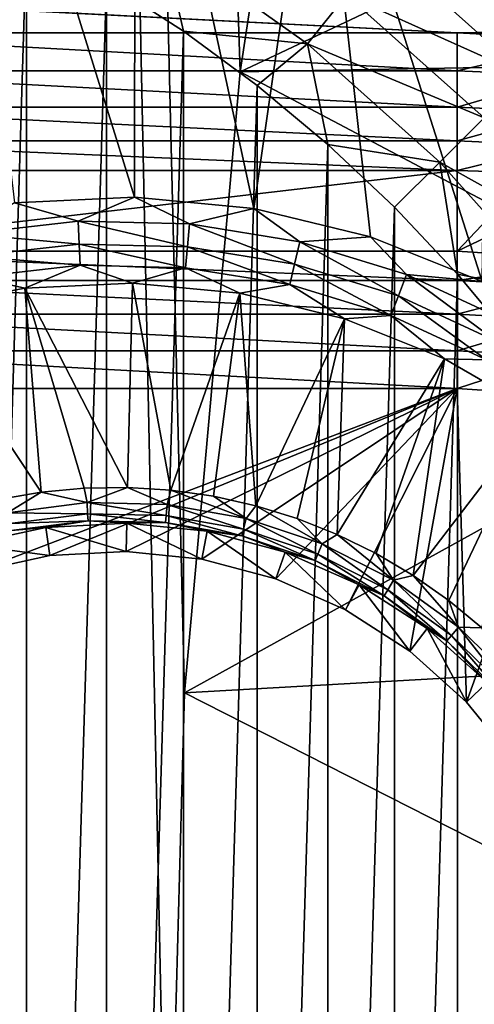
# Model space of a CAD drawing. Header units: millimetres. Extents: x -60 to 60, y -60 to 60.
# Tile 103 of 256: x -42.13 to -40.26, y 1.14 to 5.18. Entities that reach past the tile are written whole.
import ezdxf

# ---------------------------------------------------------------- set-up
doc = ezdxf.new("R2010")
doc.units = ezdxf.units.MM
doc.header["$LTSCALE"] = 81.481481
for name, color, linetype in [('128', 7, 'CONTINUOUS'), ('134', 7, 'CONTINUOUS'), ('149', 7, 'CONTINUOUS'), ('153', 7, 'CONTINUOUS'), ('20', 7, 'CONTINUOUS'), ('209', 7, 'CONTINUOUS'), ('21', 7, 'CONTINUOUS'), ('249', 7, 'CONTINUOUS'), ('257', 7, 'CONTINUOUS'), ('282', 7, 'CONTINUOUS'), ('3', 7, 'CONTINUOUS'), ('61', 7, 'CONTINUOUS'), ('62', 7, 'CONTINUOUS'), ('7', 7, 'CONTINUOUS'), ('71', 7, 'CONTINUOUS'), ('72', 7, 'CONTINUOUS'), ('87', 7, 'CONTINUOUS')]:
    doc.layers.add(name, color=color, linetype=linetype)

msp = doc.modelspace()

# ---------------------------------------------------------------- linework, layer by layer
at = {"layer": '128', "color": 7, "linetype": 'Continuous', "true_color": 0xf5f5f5}
for points in [[(-41.6637, 4.1027, 1.8536), (-42.106, 4.0817, 1.8536), (-41.6838, 3.2628, 1.0134), (-41.6637, 4.1027, 1.8536)], [(-41.5064, 3.2515, 1.0134), (-41.6637, 4.1027, 1.8536), (-41.6838, 3.2628, 1.0134), (-41.5064, 3.2515, 1.0134)], [(-41.2229, 4.0605, 1.8536), (-41.6637, 4.1027, 1.8536), (-41.5064, 3.2515, 1.0134), (-41.2229, 4.0605, 1.8536)], [(-42.106, 4.0817, 1.8536), (-42.5408, 3.9979, 1.8536), (-42.0384, 3.2434, 1.0134), (-42.106, 4.0817, 1.8536)], [(-41.6838, 3.2628, 1.0134), (-42.106, 4.0817, 1.8536), (-41.8615, 3.26, 1.0134), (-41.6838, 3.2628, 1.0134)], [(-41.8615, 3.26, 1.0134), (-42.106, 4.0817, 1.8536), (-42.0384, 3.2434, 1.0134), (-41.8615, 3.26, 1.0134)], [(-41.3305, 3.2264, 1.0134), (-41.2229, 4.0605, 1.8536), (-41.5064, 3.2515, 1.0134), (-41.3305, 3.2264, 1.0134)], [(-41.1571, 3.1876, 1.0134), (-41.2229, 4.0605, 1.8536), (-41.3305, 3.2264, 1.0134), (-41.1571, 3.1876, 1.0134)], [(-40.7926, 3.956, 1.8536), (-41.2229, 4.0605, 1.8536), (-41.1571, 3.1876, 1.0134), (-40.7926, 3.956, 1.8536)], [(-42.0384, 3.2434, 1.0134), (-42.5408, 3.9979, 1.8536), (-42.2135, 3.2129, 1.0134), (-42.0384, 3.2434, 1.0134)], [(-40.9872, 3.1353, 1.0134), (-40.7926, 3.956, 1.8536), (-41.1571, 3.1876, 1.0134), (-40.9872, 3.1353, 1.0134)], [(-40.822, 3.0698, 1.0134), (-40.7926, 3.956, 1.8536), (-40.9872, 3.1353, 1.0134), (-40.822, 3.0698, 1.0134)], [(-40.3815, 3.7914, 1.8536), (-40.7926, 3.956, 1.8536), (-40.822, 3.0698, 1.0134), (-40.3815, 3.7914, 1.8536)], [(-40.6624, 2.9915, 1.0134), (-40.3815, 3.7914, 1.8536), (-40.822, 3.0698, 1.0134), (-40.6624, 2.9915, 1.0134)], [(-40.5095, 2.901, 1.0134), (-40.3815, 3.7914, 1.8536), (-40.6624, 2.9915, 1.0134), (-40.5095, 2.901, 1.0134)], [(-39.9981, 3.5699, 1.8536), (-40.3815, 3.7914, 1.8536), (-40.5095, 2.901, 1.0134), (-39.9981, 3.5699, 1.8536)], [(-40.3641, 2.7987, 1.0134), (-39.9981, 3.5699, 1.8536), (-40.5095, 2.901, 1.0134), (-40.3641, 2.7987, 1.0134)], [(-40.2273, 2.6854, 1.0134), (-39.9981, 3.5699, 1.8536), (-40.3641, 2.7987, 1.0134), (-40.2273, 2.6854, 1.0134)]]:
    msp.add_3dface(points, dxfattribs=at)
at = {"layer": '134', "color": 7, "linetype": 'Continuous', "true_color": 0xf5f5f5}
for points in [[(-42.019, 3.0984, 0.6729), (-41.6901, 2.9994, -3.8), (-41.6873, 3.1165, 0.6729), (-42.019, 3.0984, 0.6729)], [(-41.6901, 2.9994, -3.8), (-41.3779, 2.9673, -3.8), (-41.6873, 3.1165, 0.6729), (-41.6901, 2.9994, -3.8)], [(-41.6873, 3.1165, 0.6729), (-41.3779, 2.9673, -3.8), (-41.3568, 3.0825, 0.6729), (-41.6873, 3.1165, 0.6729)], [(-42.3438, 3.0286, 0.6729), (-42.0035, 2.9823, -3.8), (-42.019, 3.0984, 0.6729), (-42.3438, 3.0286, 0.6729)], [(-42.0035, 2.9823, -3.8), (-41.6901, 2.9994, -3.8), (-42.019, 3.0984, 0.6729), (-42.0035, 2.9823, -3.8)], [(-41.3779, 2.9673, -3.8), (-41.0746, 2.8868, -3.8), (-41.3568, 3.0825, 0.6729), (-41.3779, 2.9673, -3.8)], [(-41.3568, 3.0825, 0.6729), (-41.0746, 2.8868, -3.8), (-41.0358, 2.9973, 0.6729), (-41.3568, 3.0825, 0.6729)], [(-42.3103, 2.9164, -3.8), (-42.0035, 2.9823, -3.8), (-42.3438, 3.0286, 0.6729), (-42.3103, 2.9164, -3.8)], [(-41.0746, 2.8868, -3.8), (-40.7876, 2.7598, -3.8), (-41.0358, 2.9973, 0.6729), (-41.0746, 2.8868, -3.8)], [(-41.0358, 2.9973, 0.6729), (-40.7876, 2.7598, -3.8), (-40.732, 2.8628, 0.6729), (-41.0358, 2.9973, 0.6729)], [(-40.7876, 2.7598, -3.8), (-40.524, 2.5894, -3.8), (-40.732, 2.8628, 0.6729), (-40.7876, 2.7598, -3.8)], [(-40.732, 2.8628, 0.6729), (-40.524, 2.5894, -3.8), (-40.4529, 2.6825, 0.6729), (-40.732, 2.8628, 0.6729)], [(-40.524, 2.5894, -3.8), (-40.2903, 2.3799, -3.8), (-40.4529, 2.6825, 0.6729), (-40.524, 2.5894, -3.8)], [(-40.4529, 2.6825, 0.6729), (-40.2903, 2.3799, -3.8), (-40.2056, 2.4607, 0.6729), (-40.4529, 2.6825, 0.6729)], [(-40.2903, 2.3799, -3.8), (-40.0923, 2.1365, -3.8), (-40.2056, 2.4607, 0.6729), (-40.2903, 2.3799, -3.8)]]:
    msp.add_3dface(points, dxfattribs=at)
at = {"layer": '149', "color": 7, "linetype": 'Continuous', "true_color": 0xf5f5f5}
for points in [[(-41.6552, 4.4561, 2), (-42.1479, 4.4327, 2), (-41.8869, 4.3563, 1.9904), (-41.6552, 4.4561, 2)], [(-41.4285, 4.3453, 1.9904), (-41.6552, 4.4561, 2), (-41.8869, 4.3563, 1.9904), (-41.4285, 4.3453, 1.9904)], [(-41.1642, 4.4091, 2), (-41.6552, 4.4561, 2), (-41.4285, 4.3453, 1.9904), (-41.1642, 4.4091, 2)], [(-41.8869, 4.3563, 1.9904), (-42.1479, 4.4327, 2), (-42.3426, 4.3047, 1.9904), (-41.8869, 4.3563, 1.9904)], [(-40.9759, 4.272, 1.9904), (-41.1642, 4.4091, 2), (-41.4285, 4.3453, 1.9904), (-40.9759, 4.272, 1.9904)], [(-40.6848, 4.2928, 2), (-41.1642, 4.4091, 2), (-40.9759, 4.272, 1.9904), (-40.6848, 4.2928, 2)], [(-41.8869, 4.3563, 1.9904), (-42.3426, 4.3047, 1.9904), (-41.8828, 4.2625, 1.9619), (-41.8869, 4.3563, 1.9904)], [(-41.4285, 4.3453, 1.9904), (-41.8869, 4.3563, 1.9904), (-41.4372, 4.2518, 1.9619), (-41.4285, 4.3453, 1.9904)], [(-41.4372, 4.2518, 1.9619), (-41.8869, 4.3563, 1.9904), (-41.8828, 4.2625, 1.9619), (-41.4372, 4.2518, 1.9619)], [(-40.9972, 4.1805, 1.9619), (-41.4285, 4.3453, 1.9904), (-41.4372, 4.2518, 1.9619), (-40.9972, 4.1805, 1.9619)], [(-40.9759, 4.272, 1.9904), (-41.4285, 4.3453, 1.9904), (-40.9972, 4.1805, 1.9619), (-40.9759, 4.272, 1.9904)], [(-41.8828, 4.2625, 1.9619), (-42.3426, 4.3047, 1.9904), (-42.3257, 4.2124, 1.9619), (-41.8828, 4.2625, 1.9619)], [(-40.5375, 4.1377, 1.9904), (-40.6848, 4.2928, 2), (-40.9759, 4.272, 1.9904), (-40.5375, 4.1377, 1.9904)], [(-40.2269, 4.1094, 2), (-40.6848, 4.2928, 2), (-40.5375, 4.1377, 1.9904), (-40.2269, 4.1094, 2)], [(-41.8828, 4.2625, 1.9619), (-42.3257, 4.2124, 1.9619), (-41.8789, 4.176, 1.9156), (-41.8828, 4.2625, 1.9619)], [(-41.4372, 4.2518, 1.9619), (-41.8828, 4.2625, 1.9619), (-41.4452, 4.1656, 1.9156), (-41.4372, 4.2518, 1.9619)], [(-41.4452, 4.1656, 1.9156), (-41.8828, 4.2625, 1.9619), (-41.8789, 4.176, 1.9156), (-41.4452, 4.1656, 1.9156)], [(-41.0168, 4.0963, 1.9156), (-41.4372, 4.2518, 1.9619), (-41.4452, 4.1656, 1.9156), (-41.0168, 4.0963, 1.9156)], [(-40.9972, 4.1805, 1.9619), (-41.4372, 4.2518, 1.9619), (-41.0168, 4.0963, 1.9156), (-40.9972, 4.1805, 1.9619)], [(-40.571, 4.05, 1.9619), (-40.9759, 4.272, 1.9904), (-40.9972, 4.1805, 1.9619), (-40.571, 4.05, 1.9619)], [(-40.5375, 4.1377, 1.9904), (-40.9759, 4.272, 1.9904), (-40.571, 4.05, 1.9619), (-40.5375, 4.1377, 1.9904)], [(-41.8789, 4.176, 1.9156), (-42.3257, 4.2124, 1.9619), (-42.3101, 4.1273, 1.9156), (-41.8789, 4.176, 1.9156)], [(-42.106, 4.0817, 1.8536), (-41.8789, 4.176, 1.9156), (-42.3101, 4.1273, 1.9156), (-42.106, 4.0817, 1.8536)], [(-42.106, 4.0817, 1.8536), (-41.6637, 4.1027, 1.8536), (-41.8789, 4.176, 1.9156), (-42.106, 4.0817, 1.8536)], [(-41.6637, 4.1027, 1.8536), (-41.4452, 4.1656, 1.9156), (-41.8789, 4.176, 1.9156), (-41.6637, 4.1027, 1.8536)], [(-40.6019, 3.9692, 1.9156), (-40.9972, 4.1805, 1.9619), (-41.0168, 4.0963, 1.9156), (-40.6019, 3.9692, 1.9156)], [(-40.571, 4.05, 1.9619), (-40.9972, 4.1805, 1.9619), (-40.6019, 3.9692, 1.9156), (-40.571, 4.05, 1.9619)], [(-42.5408, 3.9979, 1.8536), (-42.106, 4.0817, 1.8536), (-42.3101, 4.1273, 1.9156), (-42.5408, 3.9979, 1.8536)], [(-41.6637, 4.1027, 1.8536), (-41.2229, 4.0605, 1.8536), (-41.4452, 4.1656, 1.9156), (-41.6637, 4.1027, 1.8536)], [(-41.2229, 4.0605, 1.8536), (-41.0168, 4.0963, 1.9156), (-41.4452, 4.1656, 1.9156), (-41.2229, 4.0605, 1.8536)], [(-40.1666, 3.8627, 1.9619), (-40.5375, 4.1377, 1.9904), (-40.571, 4.05, 1.9619), (-40.1666, 3.8627, 1.9619)], [(-40.1214, 3.945, 1.9904), (-40.5375, 4.1377, 1.9904), (-40.1666, 3.8627, 1.9619), (-40.1214, 3.945, 1.9904)], [(-40.1214, 3.945, 1.9904), (-40.2269, 4.1094, 2), (-40.5375, 4.1377, 1.9904), (-40.1214, 3.945, 1.9904)], [(-41.2229, 4.0605, 1.8536), (-40.7926, 3.956, 1.8536), (-41.0168, 4.0963, 1.9156), (-41.2229, 4.0605, 1.8536)], [(-40.7926, 3.956, 1.8536), (-40.6019, 3.9692, 1.9156), (-41.0168, 4.0963, 1.9156), (-40.7926, 3.956, 1.8536)], [(-40.2082, 3.7869, 1.9156), (-40.571, 4.05, 1.9619), (-40.6019, 3.9692, 1.9156), (-40.2082, 3.7869, 1.9156)], [(-40.1666, 3.8627, 1.9619), (-40.571, 4.05, 1.9619), (-40.2082, 3.7869, 1.9156), (-40.1666, 3.8627, 1.9619)], [(-40.7926, 3.956, 1.8536), (-40.3815, 3.7914, 1.8536), (-40.6019, 3.9692, 1.9156), (-40.7926, 3.956, 1.8536)], [(-40.3815, 3.7914, 1.8536), (-40.2082, 3.7869, 1.9156), (-40.6019, 3.9692, 1.9156), (-40.3815, 3.7914, 1.8536)], [(-40.3815, 3.7914, 1.8536), (-39.9981, 3.5699, 1.8536), (-40.2082, 3.7869, 1.9156), (-40.3815, 3.7914, 1.8536)]]:
    msp.add_3dface(points, dxfattribs=at)
at = {"layer": '153', "color": 7, "linetype": 'Continuous', "true_color": 0xf5f5f5}
for points in [[(-42.0384, 3.2434, 1.0134), (-42.2135, 3.2129, 1.0134), (-42.1767, 3.1589, 0.9404), (-42.0384, 3.2434, 1.0134)], [(-42.0384, 3.2434, 1.0134), (-42.1767, 3.1589, 0.9404), (-41.85, 3.2002, 0.9404), (-42.0384, 3.2434, 1.0134)], [(-41.8615, 3.26, 1.0134), (-42.0384, 3.2434, 1.0134), (-41.85, 3.2002, 0.9404), (-41.8615, 3.26, 1.0134)], [(-41.6838, 3.2628, 1.0134), (-41.8615, 3.26, 1.0134), (-41.85, 3.2002, 0.9404), (-41.6838, 3.2628, 1.0134)], [(-41.6838, 3.2628, 1.0134), (-41.85, 3.2002, 0.9404), (-41.5208, 3.1923, 0.9404), (-41.6838, 3.2628, 1.0134)], [(-41.5064, 3.2515, 1.0134), (-41.6838, 3.2628, 1.0134), (-41.5208, 3.1923, 0.9404), (-41.5064, 3.2515, 1.0134)], [(-41.5064, 3.2515, 1.0134), (-41.5208, 3.1923, 0.9404), (-41.1965, 3.1355, 0.9404), (-41.5064, 3.2515, 1.0134)], [(-41.3305, 3.2264, 1.0134), (-41.5064, 3.2515, 1.0134), (-41.1965, 3.1355, 0.9404), (-41.3305, 3.2264, 1.0134)], [(-42.1767, 3.1589, 0.9404), (-41.8477, 3.1547, 0.8571), (-41.85, 3.2002, 0.9404), (-42.1767, 3.1589, 0.9404)], [(-41.85, 3.2002, 0.9404), (-41.5253, 3.147, 0.8571), (-41.5208, 3.1923, 0.9404), (-41.85, 3.2002, 0.9404)], [(-41.8477, 3.1547, 0.8571), (-41.5253, 3.147, 0.8571), (-41.85, 3.2002, 0.9404), (-41.8477, 3.1547, 0.8571)], [(-41.1571, 3.1876, 1.0134), (-41.3305, 3.2264, 1.0134), (-41.1965, 3.1355, 0.9404), (-41.1571, 3.1876, 1.0134)], [(-42.1676, 3.1143, 0.8571), (-41.8477, 3.1547, 0.8571), (-42.1767, 3.1589, 0.9404), (-42.1676, 3.1143, 0.8571)], [(-41.5253, 3.147, 0.8571), (-41.2077, 3.0913, 0.8571), (-41.5208, 3.1923, 0.9404), (-41.5253, 3.147, 0.8571)], [(-41.5208, 3.1923, 0.9404), (-41.2077, 3.0913, 0.8571), (-41.1965, 3.1355, 0.9404), (-41.5208, 3.1923, 0.9404)], [(-41.1571, 3.1876, 1.0134), (-41.1965, 3.1355, 0.9404), (-40.8843, 3.0309, 0.9404), (-41.1571, 3.1876, 1.0134)], [(-40.9872, 3.1353, 1.0134), (-41.1571, 3.1876, 1.0134), (-40.8843, 3.0309, 0.9404), (-40.9872, 3.1353, 1.0134)], [(-42.1676, 3.1143, 0.8571), (-41.8462, 3.1258, 0.7668), (-41.8477, 3.1547, 0.8571), (-42.1676, 3.1143, 0.8571)], [(-42.1618, 3.0859, 0.7668), (-41.8462, 3.1258, 0.7668), (-42.1676, 3.1143, 0.8571), (-42.1618, 3.0859, 0.7668)], [(-42.1618, 3.0859, 0.7668), (-42.019, 3.0984, 0.6729), (-41.8462, 3.1258, 0.7668), (-42.1618, 3.0859, 0.7668)], [(-42.019, 3.0984, 0.6729), (-41.6873, 3.1165, 0.6729), (-41.8462, 3.1258, 0.7668), (-42.019, 3.0984, 0.6729)], [(-41.8462, 3.1258, 0.7668), (-41.5282, 3.1182, 0.7668), (-41.8477, 3.1547, 0.8571), (-41.8462, 3.1258, 0.7668)], [(-41.8477, 3.1547, 0.8571), (-41.5282, 3.1182, 0.7668), (-41.5253, 3.147, 0.8571), (-41.8477, 3.1547, 0.8571)], [(-41.8462, 3.1258, 0.7668), (-41.6873, 3.1165, 0.6729), (-41.5282, 3.1182, 0.7668), (-41.8462, 3.1258, 0.7668)], [(-41.6873, 3.1165, 0.6729), (-41.3568, 3.0825, 0.6729), (-41.5282, 3.1182, 0.7668), (-41.6873, 3.1165, 0.6729)], [(-41.5282, 3.1182, 0.7668), (-41.2148, 3.0632, 0.7668), (-41.5253, 3.147, 0.8571), (-41.5282, 3.1182, 0.7668)], [(-41.5282, 3.1182, 0.7668), (-41.3568, 3.0825, 0.6729), (-41.2148, 3.0632, 0.7668), (-41.5282, 3.1182, 0.7668)], [(-41.5253, 3.147, 0.8571), (-41.2148, 3.0632, 0.7668), (-41.2077, 3.0913, 0.8571), (-41.5253, 3.147, 0.8571)], [(-41.2077, 3.0913, 0.8571), (-40.9019, 2.9889, 0.8571), (-41.1965, 3.1355, 0.9404), (-41.2077, 3.0913, 0.8571)], [(-41.1965, 3.1355, 0.9404), (-40.9019, 2.9889, 0.8571), (-40.8843, 3.0309, 0.9404), (-41.1965, 3.1355, 0.9404)], [(-40.822, 3.0698, 1.0134), (-40.9872, 3.1353, 1.0134), (-40.8843, 3.0309, 0.9404), (-40.822, 3.0698, 1.0134)], [(-42.3438, 3.0286, 0.6729), (-42.019, 3.0984, 0.6729), (-42.1618, 3.0859, 0.7668), (-42.3438, 3.0286, 0.6729)], [(-41.3568, 3.0825, 0.6729), (-41.0358, 2.9973, 0.6729), (-41.2148, 3.0632, 0.7668), (-41.3568, 3.0825, 0.6729)], [(-41.2148, 3.0632, 0.7668), (-40.9131, 2.9622, 0.7668), (-41.2077, 3.0913, 0.8571), (-41.2148, 3.0632, 0.7668)], [(-41.2077, 3.0913, 0.8571), (-40.9131, 2.9622, 0.7668), (-40.9019, 2.9889, 0.8571), (-41.2077, 3.0913, 0.8571)], [(-41.2148, 3.0632, 0.7668), (-41.0358, 2.9973, 0.6729), (-40.9131, 2.9622, 0.7668), (-41.2148, 3.0632, 0.7668)], [(-40.822, 3.0698, 1.0134), (-40.8843, 3.0309, 0.9404), (-40.5911, 2.881, 0.9404), (-40.822, 3.0698, 1.0134)], [(-40.6624, 2.9915, 1.0134), (-40.822, 3.0698, 1.0134), (-40.5911, 2.881, 0.9404), (-40.6624, 2.9915, 1.0134)], [(-41.0358, 2.9973, 0.6729), (-40.732, 2.8628, 0.6729), (-40.9131, 2.9622, 0.7668), (-41.0358, 2.9973, 0.6729)], [(-40.9019, 2.9889, 0.8571), (-40.6148, 2.8421, 0.8571), (-40.8843, 3.0309, 0.9404), (-40.9019, 2.9889, 0.8571)], [(-40.8843, 3.0309, 0.9404), (-40.6148, 2.8421, 0.8571), (-40.5911, 2.881, 0.9404), (-40.8843, 3.0309, 0.9404)], [(-40.9131, 2.9622, 0.7668), (-40.6299, 2.8173, 0.7668), (-40.9019, 2.9889, 0.8571), (-40.9131, 2.9622, 0.7668)], [(-40.9131, 2.9622, 0.7668), (-40.732, 2.8628, 0.6729), (-40.6299, 2.8173, 0.7668), (-40.9131, 2.9622, 0.7668)], [(-40.9019, 2.9889, 0.8571), (-40.6299, 2.8173, 0.7668), (-40.6148, 2.8421, 0.8571), (-40.9019, 2.9889, 0.8571)], [(-40.5095, 2.901, 1.0134), (-40.6624, 2.9915, 1.0134), (-40.5911, 2.881, 0.9404), (-40.5095, 2.901, 1.0134)], [(-40.6148, 2.8421, 0.8571), (-40.3528, 2.6541, 0.8571), (-40.5911, 2.881, 0.9404), (-40.6148, 2.8421, 0.8571)], [(-40.5095, 2.901, 1.0134), (-40.5911, 2.881, 0.9404), (-40.3236, 2.689, 0.9404), (-40.5095, 2.901, 1.0134)], [(-40.5911, 2.881, 0.9404), (-40.3528, 2.6541, 0.8571), (-40.3236, 2.689, 0.9404), (-40.5911, 2.881, 0.9404)], [(-40.3641, 2.7987, 1.0134), (-40.5095, 2.901, 1.0134), (-40.3236, 2.689, 0.9404), (-40.3641, 2.7987, 1.0134)], [(-40.732, 2.8628, 0.6729), (-40.4529, 2.6825, 0.6729), (-40.6299, 2.8173, 0.7668), (-40.732, 2.8628, 0.6729)], [(-40.6299, 2.8173, 0.7668), (-40.3714, 2.6319, 0.7668), (-40.6148, 2.8421, 0.8571), (-40.6299, 2.8173, 0.7668)], [(-40.6148, 2.8421, 0.8571), (-40.3714, 2.6319, 0.7668), (-40.3528, 2.6541, 0.8571), (-40.6148, 2.8421, 0.8571)], [(-40.6299, 2.8173, 0.7668), (-40.4529, 2.6825, 0.6729), (-40.3714, 2.6319, 0.7668), (-40.6299, 2.8173, 0.7668)], [(-40.2273, 2.6854, 1.0134), (-40.3641, 2.7987, 1.0134), (-40.3236, 2.689, 0.9404), (-40.2273, 2.6854, 1.0134)], [(-40.4529, 2.6825, 0.6729), (-40.2056, 2.4607, 0.6729), (-40.3714, 2.6319, 0.7668), (-40.4529, 2.6825, 0.6729)], [(-40.3528, 2.6541, 0.8571), (-40.1217, 2.4292, 0.8571), (-40.3236, 2.689, 0.9404), (-40.3528, 2.6541, 0.8571)], [(-40.3236, 2.689, 0.9404), (-40.1217, 2.4292, 0.8571), (-40.0876, 2.4593, 0.9404), (-40.3236, 2.689, 0.9404)], [(-40.2273, 2.6854, 1.0134), (-40.3236, 2.689, 0.9404), (-40.0876, 2.4593, 0.9404), (-40.2273, 2.6854, 1.0134)], [(-40.3714, 2.6319, 0.7668), (-40.1435, 2.41, 0.7668), (-40.3528, 2.6541, 0.8571), (-40.3714, 2.6319, 0.7668)], [(-40.3714, 2.6319, 0.7668), (-40.2056, 2.4607, 0.6729), (-40.1435, 2.41, 0.7668), (-40.3714, 2.6319, 0.7668)], [(-40.3528, 2.6541, 0.8571), (-40.1435, 2.41, 0.7668), (-40.1217, 2.4292, 0.8571), (-40.3528, 2.6541, 0.8571)]]:
    msp.add_3dface(points, dxfattribs=at)
at = {"layer": '20', "color": 7, "linetype": 'Continuous', "true_color": 0xf5f5f5}
for points in [[(-40.0233, 4.5554, -3.2343), (-40.3291, 4.2343, -3.5657), (-40.3291, 4.5657, -3.2343), (-40.0233, 4.5554, -3.2343)], [(-39.719, 4.5247, -3.2343), (-40.3291, 4.2343, -3.5657), (-40.0233, 4.5554, -3.2343), (-39.719, 4.5247, -3.2343)], [(-39.7633, 4.1963, -3.5657), (-40.3291, 4.2343, -3.5657), (-39.719, 4.5247, -3.2343), (-39.7633, 4.1963, -3.5657)]]:
    msp.add_3dface(points, dxfattribs=at)
at = {"layer": '209', "color": 151, "linetype": 'Continuous', "true_color": 0x7dbfed}
for points in [[(-41.4491, 2.4187, 28.5), (-41.2209, 4.9712, 28.5), (-42.3223, 38.1068, 28.5), (-41.4491, 2.4187, 28.5)], [(-41.2209, 4.9712, 28.5), (-40.8356, 7.505, 28.5), (-42.3223, 38.1068, 28.5), (-41.2209, 4.9712, 28.5)], [(-41.5193, -0.1431, 28.5), (-41.4491, 2.4187, 28.5), (-42.3223, 38.1068, 28.5), (-41.5193, -0.1431, 28.5)], [(-42.3223, -38.1068, 28.5), (-41.5193, -0.1431, 28.5), (-42.3223, 38.1068, 28.5), (-42.3223, -38.1068, 28.5)]]:
    msp.add_3dface(points, dxfattribs=at)
at = {"layer": '21', "color": 7, "linetype": 'Continuous', "true_color": 0xf5f5f5}
for points in [[(-40.3291, 4.5657, -3.2343), (-43.1709, 4.2343, -3.5657), (-43.1709, 4.5657, -3.2343), (-40.3291, 4.5657, -3.2343)], [(-40.3291, 4.5657, -3.2343), (-40.3291, 4.2343, -3.5657), (-43.1709, 4.2343, -3.5657), (-40.3291, 4.5657, -3.2343)]]:
    msp.add_3dface(points, dxfattribs=at)
at = {"layer": '249', "color": 151, "linetype": 'Continuous', "true_color": 0x7dbfed}
for points in [[(-40.8356, 7.505, 28.5), (-41.2209, 4.9712, 28.5), (-38.5368, 6.2378, 19.8472), (-40.8356, 7.505, 28.5)], [(-38.5368, 6.2378, 19.8472), (-41.2209, 4.9712, 28.5), (-38.7766, 5.0149, 20.0602), (-38.5368, 6.2378, 19.8472)], [(-38.7766, 5.0149, 20.0602), (-41.2209, 4.9712, 28.5), (-38.9776, 3.7847, 20.2744), (-38.7766, 5.0149, 20.0602)], [(-41.2209, 4.9712, 28.5), (-41.4491, 2.4187, 28.5), (-38.9776, 3.7847, 20.2744), (-41.2209, 4.9712, 28.5)], [(-38.9776, 3.7847, 20.2744), (-41.4491, 2.4187, 28.5), (-39.1398, 2.5486, 20.4897), (-38.9776, 3.7847, 20.2744)], [(-39.1398, 2.5486, 20.4897), (-41.4491, 2.4187, 28.5), (-39.2629, 1.3077, 20.7059), (-39.1398, 2.5486, 20.4897)], [(-41.4491, 2.4187, 28.5), (-41.5193, -0.1431, 28.5), (-39.2629, 1.3077, 20.7059), (-41.4491, 2.4187, 28.5)], [(-39.2629, 1.3077, 20.7059), (-41.5193, -0.1431, 28.5), (-39.3467, 0.0634, 20.9226), (-39.2629, 1.3077, 20.7059)]]:
    msp.add_3dface(points, dxfattribs=at)
at = {"layer": '257', "color": 151, "linetype": 'Continuous', "true_color": 0x7dbfed}
for points in [[(-42.0993, 5.5272, 18.5), (-42.4383, -5.6923, 18.5), (-42.4383, 5.6923, 18.5), (-42.0993, 5.5272, 18.5)], [(-42.0993, -5.5272, 18.5), (-42.4383, -5.6923, 18.5), (-42.0993, 5.5272, 18.5), (-42.0993, -5.5272, 18.5)], [(-41.7708, 5.342, 18.5), (-42.0993, -5.5272, 18.5), (-42.0993, 5.5272, 18.5), (-41.7708, 5.342, 18.5)], [(-41.7708, -5.342, 18.5), (-42.0993, -5.5272, 18.5), (-41.7708, 5.342, 18.5), (-41.7708, -5.342, 18.5)], [(-41.4542, 5.1373, 18.5), (-41.7708, -5.342, 18.5), (-41.7708, 5.342, 18.5), (-41.4542, 5.1373, 18.5)], [(-41.4542, -5.1373, 18.5), (-41.7708, -5.342, 18.5), (-41.4542, 5.1373, 18.5), (-41.4542, -5.1373, 18.5)], [(-41.1505, 4.9138, 18.5), (-41.4542, -5.1373, 18.5), (-41.4542, 5.1373, 18.5), (-41.1505, 4.9138, 18.5)], [(-41.1505, -4.9138, 18.5), (-41.4542, -5.1373, 18.5), (-41.1505, 4.9138, 18.5), (-41.1505, -4.9138, 18.5)], [(-40.8608, 4.6724, 18.5), (-41.1505, -4.9138, 18.5), (-41.1505, 4.9138, 18.5), (-40.8608, 4.6724, 18.5)], [(-40.8608, -4.6724, 18.5), (-41.1505, -4.9138, 18.5), (-40.8608, 4.6724, 18.5), (-40.8608, -4.6724, 18.5)], [(-40.5862, 4.4139, 18.5), (-40.8608, -4.6724, 18.5), (-40.8608, 4.6724, 18.5), (-40.5862, 4.4139, 18.5)], [(-40.5862, -4.4139, 18.5), (-40.8608, -4.6724, 18.5), (-40.5862, 4.4139, 18.5), (-40.5862, -4.4139, 18.5)], [(-40.3278, 4.1394, 18.5), (-40.5862, -4.4139, 18.5), (-40.5862, 4.4139, 18.5), (-40.3278, 4.1394, 18.5)], [(-40.3278, -4.1394, 18.5), (-40.5862, -4.4139, 18.5), (-40.3278, 4.1394, 18.5), (-40.3278, -4.1394, 18.5)], [(-40.0864, 3.8497, 18.5), (-40.3278, -4.1394, 18.5), (-40.3278, 4.1394, 18.5), (-40.0864, 3.8497, 18.5)], [(-40.0864, -3.8497, 18.5), (-40.3278, -4.1394, 18.5), (-40.0864, 3.8497, 18.5), (-40.0864, -3.8497, 18.5)]]:
    msp.add_3dface(points, dxfattribs=at)
at = {"layer": '282', "color": 151, "linetype": 'Continuous', "true_color": 0x7dbfed}
for points in [[(-40.4907, 5.6545, 18.1818), (-39.8859, 5.1141, 18.1818), (-40.6315, 5.4779, 18.3185), (-40.4907, 5.6545, 18.1818)], [(-40.4907, 5.6545, 18.1818), (-39.7431, 5.2569, 18.0118), (-39.8859, 5.1141, 18.1818), (-40.4907, 5.6545, 18.1818)], [(-41.4542, 5.1373, 18.5), (-41.7708, 5.342, 18.5), (-41.5391, 5.5081, 18.4795), (-41.4542, 5.1373, 18.5)], [(-41.5391, 5.5081, 18.4795), (-40.7839, 5.2868, 18.4185), (-40.9441, 5.0859, 18.4795), (-41.5391, 5.5081, 18.4795)], [(-41.4542, 5.1373, 18.5), (-41.5391, 5.5081, 18.4795), (-40.9441, 5.0859, 18.4795), (-41.4542, 5.1373, 18.5)], [(-40.6315, 5.4779, 18.3185), (-40.0457, 4.9543, 18.3185), (-40.7839, 5.2868, 18.4185), (-40.6315, 5.4779, 18.3185)], [(-40.6315, 5.4779, 18.3185), (-39.8859, 5.1141, 18.1818), (-40.0457, 4.9543, 18.3185), (-40.6315, 5.4779, 18.3185)], [(-40.7839, 5.2868, 18.4185), (-40.2185, 4.7815, 18.4185), (-40.9441, 5.0859, 18.4795), (-40.7839, 5.2868, 18.4185)], [(-40.7839, 5.2868, 18.4185), (-40.0457, 4.9543, 18.3185), (-40.2185, 4.7815, 18.4185), (-40.7839, 5.2868, 18.4185)], [(-41.1505, 4.9138, 18.5), (-41.4542, 5.1373, 18.5), (-40.9441, 5.0859, 18.4795), (-41.1505, 4.9138, 18.5)], [(-40.8608, 4.6724, 18.5), (-41.1505, 4.9138, 18.5), (-40.9441, 5.0859, 18.4795), (-40.8608, 4.6724, 18.5)], [(-40.9441, 5.0859, 18.4795), (-40.2185, 4.7815, 18.4185), (-40.4002, 4.5998, 18.4795), (-40.9441, 5.0859, 18.4795)], [(-40.8608, 4.6724, 18.5), (-40.9441, 5.0859, 18.4795), (-40.4002, 4.5998, 18.4795), (-40.8608, 4.6724, 18.5)], [(-40.2185, 4.7815, 18.4185), (-39.7132, 4.2161, 18.4185), (-40.4002, 4.5998, 18.4795), (-40.2185, 4.7815, 18.4185)], [(-40.5862, 4.4139, 18.5), (-40.8608, 4.6724, 18.5), (-40.4002, 4.5998, 18.4795), (-40.5862, 4.4139, 18.5)], [(-40.3278, 4.1394, 18.5), (-40.5862, 4.4139, 18.5), (-40.4002, 4.5998, 18.4795), (-40.3278, 4.1394, 18.5)], [(-40.4002, 4.5998, 18.4795), (-39.7132, 4.2161, 18.4185), (-39.9141, 4.0559, 18.4795), (-40.4002, 4.5998, 18.4795)], [(-40.3278, 4.1394, 18.5), (-40.4002, 4.5998, 18.4795), (-39.9141, 4.0559, 18.4795), (-40.3278, 4.1394, 18.5)], [(-40.0864, 3.8497, 18.5), (-40.3278, 4.1394, 18.5), (-39.9141, 4.0559, 18.4795), (-40.0864, 3.8497, 18.5)]]:
    msp.add_3dface(points, dxfattribs=at)
at = {"layer": '3', "color": 7, "linetype": 'Continuous', "true_color": 0xf5f5f5}
for points in [[(-43.1709, 5.1314, -3), (-55.0547, 5.8849, -3), (-40.3291, 5.1314, -3), (-43.1709, 5.1314, -3)], [(-40.3291, 5.1314, -3), (-55.0547, 5.8849, -3), (2.8056, 5.7315, -3), (-40.3291, 5.1314, -3)], [(3.0024, 4.4763, -3), (-40.3291, 5.1314, -3), (2.8056, 5.7315, -3), (3.0024, 4.4763, -3)], [(-39.7801, 5.1019, -3), (-40.3291, 5.1314, -3), (3.0024, 4.4763, -3), (-39.7801, 5.1019, -3)]]:
    msp.add_3dface(points, dxfattribs=at)
at = {"layer": '61', "color": 7, "linetype": 'Continuous', "true_color": 0xf5f5f5}
for points in [[(-40.3291, 4.2343, -3.5657), (-39.7633, 4.1963, -3.5657), (-40.3291, 4.1133, -3.665), (-40.3291, 4.2343, -3.5657)], [(-39.7633, 4.1963, -3.5657), (-39.8889, 4.0897, -3.665), (-40.3291, 4.1133, -3.665), (-39.7633, 4.1963, -3.5657)], [(-39.8889, 4.0897, -3.665), (-40.3291, 3.9749, -3.739), (-40.3291, 4.1133, -3.665), (-39.8889, 4.0897, -3.665)], [(-39.9037, 3.9521, -3.739), (-40.3291, 3.9749, -3.739), (-39.8889, 4.0897, -3.665), (-39.9037, 3.9521, -3.739)], [(-39.9037, 3.9521, -3.739), (-40.3291, 3.8247, -3.7846), (-40.3291, 3.9749, -3.739), (-39.9037, 3.9521, -3.739)], [(-39.9198, 3.8027, -3.7846), (-40.3291, 3.8247, -3.7846), (-39.9037, 3.9521, -3.739), (-39.9198, 3.8027, -3.7846)], [(-39.9198, 3.8027, -3.7846), (-40.3291, 3.6686, -3.8), (-40.3291, 3.8247, -3.7846), (-39.9198, 3.8027, -3.7846)], [(-39.8389, 3.6357, -3.8), (-40.3291, 3.6686, -3.8), (-39.9198, 3.8027, -3.7846), (-39.8389, 3.6357, -3.8)]]:
    msp.add_3dface(points, dxfattribs=at)
at = {"layer": '62', "color": 7, "linetype": 'Continuous', "true_color": 0xf5f5f5}
for points in [[(-43.1709, 4.2343, -3.5657), (-40.3291, 4.1133, -3.665), (-43.1709, 4.1133, -3.665), (-43.1709, 4.2343, -3.5657)], [(-43.1709, 4.2343, -3.5657), (-40.3291, 4.2343, -3.5657), (-40.3291, 4.1133, -3.665), (-43.1709, 4.2343, -3.5657)], [(-43.1709, 4.1133, -3.665), (-40.3291, 3.9749, -3.739), (-43.1709, 3.9749, -3.739), (-43.1709, 4.1133, -3.665)], [(-40.3291, 4.1133, -3.665), (-40.3291, 3.9749, -3.739), (-43.1709, 4.1133, -3.665), (-40.3291, 4.1133, -3.665)], [(-43.1709, 3.9749, -3.739), (-40.3291, 3.8247, -3.7846), (-43.1709, 3.8247, -3.7846), (-43.1709, 3.9749, -3.739)], [(-40.3291, 3.9749, -3.739), (-40.3291, 3.8247, -3.7846), (-43.1709, 3.9749, -3.739), (-40.3291, 3.9749, -3.739)], [(-40.3291, 3.8247, -3.7846), (-40.3291, 3.6686, -3.8), (-43.1709, 3.8247, -3.7846), (-40.3291, 3.8247, -3.7846)], [(-40.3291, 3.6686, -3.8), (-43.1709, 3.6686, -3.8), (-43.1709, 3.8247, -3.7846), (-40.3291, 3.6686, -3.8)]]:
    msp.add_3dface(points, dxfattribs=at)
at = {"layer": '7', "color": 7, "linetype": 'Continuous', "true_color": 0xf5f5f5}
for points in [[(-43.1709, 3.6686, -3.8), (-40.3291, 3.6686, -3.8), (-42.3103, 2.9164, -3.8), (-43.1709, 3.6686, -3.8)], [(-42.3103, 2.9164, -3.8), (-40.3291, 3.6686, -3.8), (-42.0035, 2.9823, -3.8), (-42.3103, 2.9164, -3.8)], [(-42.0035, 2.9823, -3.8), (-40.3291, 3.6686, -3.8), (-41.6901, 2.9994, -3.8), (-42.0035, 2.9823, -3.8)], [(-41.6901, 2.9994, -3.8), (-40.3291, 3.6686, -3.8), (-41.3779, 2.9673, -3.8), (-41.6901, 2.9994, -3.8)], [(-41.3779, 2.9673, -3.8), (-40.3291, 3.6686, -3.8), (-41.0746, 2.8868, -3.8), (-41.3779, 2.9673, -3.8)], [(-41.0746, 2.8868, -3.8), (-40.3291, 3.6686, -3.8), (-40.7876, 2.7598, -3.8), (-41.0746, 2.8868, -3.8)], [(-40.7876, 2.7598, -3.8), (-40.3291, 3.6686, -3.8), (-40.524, 2.5894, -3.8), (-40.7876, 2.7598, -3.8)], [(-40.524, 2.5894, -3.8), (-40.3291, 3.6686, -3.8), (-40.2903, 2.3799, -3.8), (-40.524, 2.5894, -3.8)], [(-40.3291, 3.6686, -3.8), (-39.8389, 3.6357, -3.8), (-40.2903, 2.3799, -3.8), (-40.3291, 3.6686, -3.8)], [(-40.2903, 2.3799, -3.8), (-39.8389, 3.6357, -3.8), (-40.0923, 2.1365, -3.8), (-40.2903, 2.3799, -3.8)]]:
    msp.add_3dface(points, dxfattribs=at)
at = {"layer": '71', "color": 7, "linetype": 'Continuous', "true_color": 0xf5f5f5}
for points in [[(-40.3291, 5.1314, -3), (-39.7801, 5.1019, -3), (-40.3291, 4.9753, -3.0154), (-40.3291, 5.1314, -3)], [(-40.3291, 4.9753, -3.0154), (-39.7801, 5.1019, -3), (-39.8851, 4.9555, -3.0154), (-40.3291, 4.9753, -3.0154)], [(-40.3291, 4.9753, -3.0154), (-39.8851, 4.9555, -3.0154), (-40.3291, 4.8251, -3.061), (-40.3291, 4.9753, -3.0154)], [(-40.3291, 4.8251, -3.061), (-39.8851, 4.9555, -3.0154), (-39.8985, 4.8058, -3.061), (-40.3291, 4.8251, -3.061)], [(-40.3291, 4.8251, -3.061), (-39.8985, 4.8058, -3.061), (-40.3291, 4.6867, -3.135), (-40.3291, 4.8251, -3.061)], [(-40.3291, 4.6867, -3.135), (-39.8985, 4.8058, -3.061), (-39.9109, 4.668, -3.135), (-40.3291, 4.6867, -3.135)], [(-40.3291, 4.5657, -3.2343), (-40.3291, 4.6867, -3.135), (-39.9109, 4.668, -3.135), (-40.3291, 4.5657, -3.2343)], [(-40.0233, 4.5554, -3.2343), (-40.3291, 4.5657, -3.2343), (-39.9109, 4.668, -3.135), (-40.0233, 4.5554, -3.2343)]]:
    msp.add_3dface(points, dxfattribs=at)
at = {"layer": '72', "color": 7, "linetype": 'Continuous', "true_color": 0xf5f5f5}
for points in [[(-43.1709, 5.1314, -3), (-40.3291, 5.1314, -3), (-40.3291, 4.9753, -3.0154), (-43.1709, 5.1314, -3)], [(-43.1709, 5.1314, -3), (-40.3291, 4.9753, -3.0154), (-43.1709, 4.9753, -3.0154), (-43.1709, 5.1314, -3)], [(-40.3291, 4.9753, -3.0154), (-40.3291, 4.8251, -3.061), (-43.1709, 4.9753, -3.0154), (-40.3291, 4.9753, -3.0154)], [(-43.1709, 4.9753, -3.0154), (-40.3291, 4.8251, -3.061), (-43.1709, 4.8251, -3.061), (-43.1709, 4.9753, -3.0154)], [(-40.3291, 4.8251, -3.061), (-40.3291, 4.6867, -3.135), (-43.1709, 4.8251, -3.061), (-40.3291, 4.8251, -3.061)], [(-43.1709, 4.8251, -3.061), (-40.3291, 4.6867, -3.135), (-43.1709, 4.6867, -3.135), (-43.1709, 4.8251, -3.061)], [(-40.3291, 4.6867, -3.135), (-40.3291, 4.5657, -3.2343), (-43.1709, 4.6867, -3.135), (-40.3291, 4.6867, -3.135)], [(-40.3291, 4.5657, -3.2343), (-43.1709, 4.5657, -3.2343), (-43.1709, 4.6867, -3.135), (-40.3291, 4.5657, -3.2343)]]:
    msp.add_3dface(points, dxfattribs=at)
at = {"layer": '87', "color": 7, "linetype": 'Continuous', "true_color": 0xf5f5f5}
for points in [[(-41.6525, 6.6658, 2), (-42.449, 7.0093, 2), (-41.6552, 4.4561, 2), (-41.6525, 6.6658, 2)], [(-41.6552, 4.4561, 2), (-42.449, 7.0093, 2), (-42.1479, 4.4327, 2), (-41.6552, 4.4561, 2)], [(-41.1642, 4.4091, 2), (-41.6525, 6.6658, 2), (-41.6552, 4.4561, 2), (-41.1642, 4.4091, 2)], [(-40.9013, 6.2321, 2), (-41.6525, 6.6658, 2), (-41.1642, 4.4091, 2), (-40.9013, 6.2321, 2)], [(-40.6848, 4.2928, 2), (-40.9013, 6.2321, 2), (-41.1642, 4.4091, 2), (-40.6848, 4.2928, 2)], [(-40.2055, 5.7141, 2), (-40.9013, 6.2321, 2), (-40.2269, 4.1094, 2), (-40.2055, 5.7141, 2)], [(-40.2269, 4.1094, 2), (-40.9013, 6.2321, 2), (-40.6848, 4.2928, 2), (-40.2269, 4.1094, 2)]]:
    msp.add_3dface(points, dxfattribs=at)

doc.saveas('drawing.dxf')
